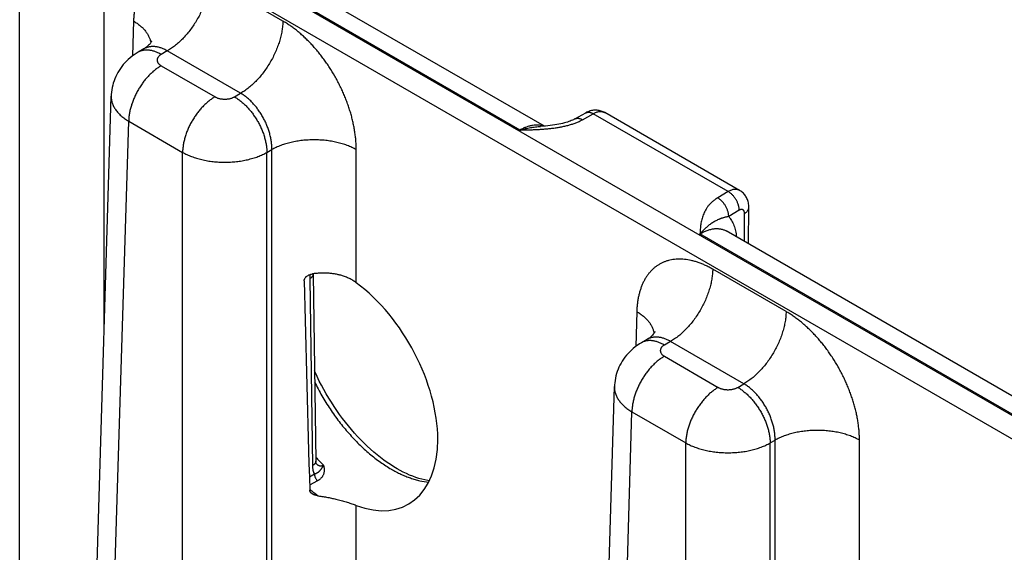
# Model space of a CAD drawing. Header units: inches. Extents: x 0 to 34, y 0 to 22.
# Tile 51 of 69: x 25.6 to 26.9, y 17.6 to 18.3. Entities that reach past the tile are written whole.
import ezdxf

# ---------------------------------------------------------------- set-up
doc = ezdxf.new("R2010")
doc.units = ezdxf.units.IN
doc.header["$LTSCALE"] = 1.87
doc.header["$MEASUREMENT"] = 0
doc.layers.get('0').update_dxf_attribs({"linetype": 'CONTINUOUS'})

msp = doc.modelspace()

# ---------------------------------------------------------------- linework, layer by layer
at = {"color": 7, "linetype": 'CONTINUOUS'}
for p, q in [((28.2858, 16.9916), (25.6906, 18.49)), ((25.5668, 17.1431), (25.5668, 18.467)), ((25.6771, 17.9218), (25.6771, 18.467)), ((28.2723, 16.9686), (25.6771, 18.467)), ((26.2205, 18.1858), (25.7982, 18.4297)), ((26.2528, 18.1909), (25.8324, 18.4336)), ((25.9107, 18.3282), (25.8149, 18.3836)), ((25.7156, 18.3283), (25.7143, 18.2826)), ((25.7292, 18.2919), (25.7217, 18.2875)), ((25.7597, 18.2892), (25.7517, 18.2845)), ((25.8556, 18.2338), (25.7597, 18.2892)), ((25.7517, 18.2698), (25.8221, 18.2292)), ((25.8475, 18.2292), (25.8556, 18.2338)), ((25.6505, 17.0427), (25.6864, 18.2302)), ((25.6864, 18.2302), (25.6864, 18.2302)), ((26.2924, 18.2003), (26.3066, 18.2083)), ((26.3022, 18.1992), (26.3164, 18.2071)), ((26.4927, 18.1053), (26.3164, 18.2071)), ((26.3315, 18.2086), (26.3315, 18.2086)), ((26.5076, 18.1068), (26.3315, 18.2086)), ((25.6734, 17.0105), (25.7093, 18.1972)), ((25.7093, 18.1972), (25.7797, 18.1566)), ((25.7797, 16.9492), (25.7797, 18.1566)), ((25.89, 18.1566), (25.8963, 18.1602)), ((25.89, 16.9492), (25.89, 18.1566)), ((25.8963, 16.9529), (25.8963, 18.1602)), ((26.0066, 17.9863), (26.0066, 18.1602)), ((26.4927, 18.1053), (26.479, 18.0971)), ((26.5071, 18.081), (26.4934, 18.0728)), ((26.5193, 18.037), (26.5197, 18.0848)), ((26.5138, 18.0402), (26.5141, 18.0769)), ((26.9104, 17.8112), (26.49, 18.0539)), ((26.8782, 17.8061), (26.4558, 18.05)), ((26.5683, 17.9485), (26.4725, 18.0039)), ((25.9458, 17.9914), (25.9494, 17.7471)), ((25.9502, 17.9975), (25.9502, 17.9979)), ((25.9502, 17.9975), (25.9538, 17.7532)), ((26.3732, 17.9486), (26.3719, 17.9029)), ((26.3868, 17.9122), (26.3793, 17.9078)), ((26.4173, 17.9095), (26.4093, 17.9048)), ((26.5132, 17.8541), (26.4173, 17.9095)), ((26.4093, 17.8901), (26.4797, 17.8495)), ((26.3081, 16.663), (26.344, 17.8505)), ((26.344, 17.8505), (26.344, 17.8505)), ((26.5051, 17.8495), (26.5132, 17.8541)), ((26.331, 16.6308), (26.3669, 17.8175)), ((26.3669, 17.8175), (26.4373, 17.7769)), ((26.4373, 16.5695), (26.4373, 17.7769)), ((26.5476, 17.7769), (26.5539, 17.7805)), ((26.5476, 16.5695), (26.5476, 17.7769)), ((26.5539, 16.5732), (26.5539, 17.7805)), ((26.6642, 17.6066), (26.6642, 17.7805)), ((25.9521, 17.736), (25.9454, 17.7323)), ((25.9562, 17.7274), (25.9457, 17.7215)), ((26.0066, 16.9529), (26.0066, 17.6953))]:
    msp.add_line(p, q, dxfattribs=at)
for points in [[(25.7394, 18.3021), (25.7394, 18.3021), (25.7393, 18.302), (25.7392, 18.3018), (25.739, 18.3014), (25.7388, 18.3009), (25.7384, 18.3003), (25.7378, 18.2995), (25.7372, 18.2986), (25.7363, 18.2976), (25.7353, 18.2965), (25.734, 18.2953), (25.7326, 18.2941), (25.731, 18.2929), (25.7292, 18.2919)], [(25.7217, 18.2875), (25.719, 18.2859), (25.7163, 18.2841), (25.7136, 18.2821), (25.7111, 18.2801), (25.7087, 18.278), (25.7064, 18.2758), (25.7042, 18.2735), (25.7021, 18.2712), (25.7002, 18.2687), (25.6984, 18.2662), (25.6967, 18.2636), (25.6951, 18.261), (25.6937, 18.2583), (25.6923, 18.2556), (25.6911, 18.2528), (25.6901, 18.25), (25.6892, 18.2471), (25.6884, 18.2442), (25.6877, 18.2412), (25.6872, 18.2383), (25.6868, 18.2353), (25.6865, 18.2323), (25.6864, 18.2302)], [(26.3315, 18.2086), (26.3308, 18.2089), (26.3295, 18.2096), (26.3282, 18.2101), (26.3269, 18.2106), (26.3255, 18.211), (26.3241, 18.2113), (26.3227, 18.2115), (26.3213, 18.2117), (26.3198, 18.2117), (26.3183, 18.2117), (26.3169, 18.2116), (26.3154, 18.2114), (26.3139, 18.2111), (26.3124, 18.2107), (26.3109, 18.2102), (26.3094, 18.2096), (26.3079, 18.2089), (26.3066, 18.2083)], [(26.2924, 18.2003), (26.2915, 18.1998), (26.2904, 18.1993), (26.2891, 18.1987), (26.2877, 18.1981), (26.2862, 18.1975), (26.2845, 18.1968), (26.2826, 18.1962), (26.2807, 18.1956), (26.2786, 18.195), (26.2763, 18.1944), (26.274, 18.1939), (26.2715, 18.1934), (26.2688, 18.1929), (26.2661, 18.1924), (26.2632, 18.192), (26.2602, 18.1916), (26.2571, 18.1913), (26.2539, 18.1909), (26.2505, 18.1907), (26.2476, 18.1905)], [(26.5197, 18.0847), (26.5196, 18.0861), (26.5195, 18.0877), (26.5194, 18.0892), (26.5191, 18.0907), (26.5187, 18.0922), (26.5183, 18.0936), (26.5178, 18.095), (26.5172, 18.0963), (26.5166, 18.0975), (26.5159, 18.0988), (26.5151, 18.0999), (26.5143, 18.101), (26.5134, 18.1021), (26.5125, 18.1031), (26.5115, 18.104), (26.5105, 18.1049), (26.5094, 18.1057), (26.5082, 18.1065), (26.5076, 18.1068)], [(26.397, 17.9224), (26.397, 17.9224), (26.3969, 17.9223), (26.3968, 17.9221), (26.3967, 17.9217), (26.3964, 17.9212), (26.396, 17.9206), (26.3955, 17.9198), (26.3948, 17.9189), (26.3939, 17.9179), (26.3929, 17.9168), (26.3916, 17.9156), (26.3902, 17.9144), (26.3886, 17.9132), (26.3868, 17.9122)], [(26.3793, 17.9078), (26.3766, 17.9062), (26.3739, 17.9044), (26.3712, 17.9024), (26.3687, 17.9004), (26.3663, 17.8983), (26.364, 17.8961), (26.3618, 17.8938), (26.3597, 17.8915), (26.3578, 17.889), (26.356, 17.8865), (26.3543, 17.8839), (26.3527, 17.8813), (26.3513, 17.8786), (26.3499, 17.8759), (26.3488, 17.8731), (26.3477, 17.8703), (26.3468, 17.8674), (26.346, 17.8645), (26.3453, 17.8615), (26.3448, 17.8586), (26.3444, 17.8556), (26.3441, 17.8526), (26.344, 17.8505)], [(26.0599, 17.7432), (26.0557, 17.7457), (26.0513, 17.7485), (26.047, 17.7514), (26.0426, 17.7545), (26.0383, 17.7578), (26.0339, 17.7612), (26.0296, 17.7649), (26.0253, 17.7686), (26.021, 17.7726), (26.0168, 17.7767), (26.0126, 17.7809), (26.0084, 17.7853), (26.0043, 17.7898), (26.0003, 17.7944), (25.9963, 17.7992), (25.9924, 17.8041), (25.9886, 17.809), (25.9848, 17.8141), (25.9812, 17.8193), (25.9776, 17.8246), (25.9741, 17.83), (25.9707, 17.8354), (25.9675, 17.841), (25.9643, 17.8465), (25.9613, 17.8522), (25.9584, 17.8578), (25.9556, 17.8636), (25.9529, 17.8693), (25.9521, 17.8712)], [(25.9545, 17.7493), (25.9545, 17.7493), (25.9545, 17.7494), (25.9544, 17.7495), (25.9543, 17.7496), (25.9543, 17.7499), (25.9542, 17.7502), (25.9541, 17.7505), (25.954, 17.7509), (25.9539, 17.7514), (25.9539, 17.752), (25.9538, 17.7526), (25.9538, 17.7532)], [(26.1022, 17.7274), (26.1002, 17.7277), (26.0963, 17.7285), (26.0924, 17.7294), (26.0885, 17.7305), (26.0845, 17.7318), (26.0805, 17.7333), (26.0764, 17.7349), (26.0723, 17.7368), (26.0681, 17.7388), (26.0639, 17.7409), (26.0599, 17.7432)]]:
    msp.add_lwpolyline(points, dxfattribs=at)
for centre, radius, start, end in [((148.8414, 21.119), 122.9427, 181.459043, 181.586448), ((26.1459, 17.9338), 0.2602, 222.4043, 225.5763), ((25.9625, 17.7578), 0.0116, 224.7003, 226.2107), ((25.9622, 17.7576), 0.0113, 226.2172, 226.9069), ((26.0806, 17.8791), 0.2113, 230.3842, 234.2189)]:
    msp.add_arc(centre, radius, start, end, dxfattribs=at)
msp.add_ellipse((25.9879, 17.8512), major_axis=(-0.0862, 0.1548), ratio=0.587319, start_param=-3.75051, end_param=-0.908998, dxfattribs=at)
for points, knots in [([(25.8149, 18.3836), (25.8141, 18.384), (25.8125, 18.3849), (25.8102, 18.3862), (25.8078, 18.3874), (25.8047, 18.3889), (25.8008, 18.3906), (25.7961, 18.3924), (25.7914, 18.3938), (25.7854, 18.3954), (25.7794, 18.3964), (25.7735, 18.3968), (25.7692, 18.3968), (25.765, 18.3965), (25.7609, 18.3959), (25.757, 18.395), (25.7532, 18.3938), (25.7495, 18.3923), (25.746, 18.3905), (25.7426, 18.3885), (25.7394, 18.3861), (25.7364, 18.3835), (25.7335, 18.3806), (25.7309, 18.3775), (25.7284, 18.3741), (25.7262, 18.3704), (25.7241, 18.3666), (25.7223, 18.3624), (25.7207, 18.3581), (25.7193, 18.3536), (25.7181, 18.3489), (25.7171, 18.3439), (25.7165, 18.3397), (25.7161, 18.3363), (25.7158, 18.3327), (25.7157, 18.3301), (25.7156, 18.3283)], [0, 0, 0, 0, 0.018771, 0.037316, 0.055633, 0.073719, 0.109193, 0.14374, 0.177372, 0.210106, 0.272974, 0.303233, 0.332778, 0.361682, 0.390032, 0.417925, 0.445466, 0.472768, 0.49995, 0.527133, 0.554436, 0.58198, 0.609877, 0.638231, 0.66714, 0.696689, 0.726954, 0.757997, 0.789867, 0.822605, 0.856242, 0.890796, 0.926274, 0.944362, 0.962681, 1, 1, 1, 1]), ([(25.8149, 18.3836), (25.8148, 18.3815), (25.8146, 18.3771), (25.8137, 18.3705), (25.8123, 18.3638), (25.8105, 18.3569), (25.8081, 18.35), (25.8053, 18.3431), (25.8021, 18.3364), (25.7985, 18.3297), (25.7945, 18.3233), (25.7902, 18.3172), (25.7856, 18.3114), (25.7807, 18.306), (25.7757, 18.301), (25.7713, 18.2972), (25.7678, 18.2945), (25.7643, 18.292), (25.7616, 18.2902), (25.7597, 18.2892)], [0, 0, 0, 0, 0.056204, 0.114844, 0.175676, 0.238405, 0.302691, 0.368163, 0.434426, 0.501069, 0.567674, 0.633825, 0.699113, 0.763148, 0.825561, 0.886022, 0.915434, 0.944253, 1, 1, 1, 1]), ([(25.7156, 18.3283), (25.7172, 18.3273), (25.7202, 18.3254), (25.7243, 18.3222), (25.728, 18.3188), (25.7312, 18.3153), (25.7334, 18.3122), (25.7348, 18.3096), (25.7358, 18.3077), (25.7366, 18.3058), (25.7373, 18.3039), (25.7378, 18.3019), (25.7381, 18.3006), (25.7382, 18.3)], [0, 0, 0, 0, 0.146503, 0.286379, 0.419577, 0.546259, 0.666825, 0.725039, 0.781995, 0.837819, 0.892654, 0.946657, 1, 1, 1, 1]), ([(25.9107, 18.3282), (25.9107, 18.3261), (25.9105, 18.3218), (25.9096, 18.3152), (25.9082, 18.3084), (25.9063, 18.3016), (25.904, 18.2947), (25.9012, 18.2878), (25.8979, 18.281), (25.8943, 18.2744), (25.8903, 18.268), (25.886, 18.2618), (25.8814, 18.256), (25.8766, 18.2506), (25.8715, 18.2457), (25.8672, 18.2419), (25.8636, 18.2391), (25.8601, 18.2366), (25.8574, 18.2349), (25.8556, 18.2338)], [0, 0, 0, 0, 0.056204, 0.114844, 0.175676, 0.238405, 0.302691, 0.368163, 0.434426, 0.501069, 0.567674, 0.633825, 0.699113, 0.763148, 0.825561, 0.886022, 0.915434, 0.944253, 1, 1, 1, 1]), ([(26.0066, 18.1602), (26.0066, 18.1612), (26.0066, 18.163), (26.0065, 18.1659), (26.0064, 18.1687), (26.0062, 18.1716), (26.0059, 18.1745), (26.0055, 18.1785), (26.0048, 18.1834), (26.0038, 18.1894), (26.0025, 18.1955), (26.0011, 18.2016), (25.9994, 18.2077), (25.9975, 18.2139), (25.9954, 18.22), (25.9931, 18.2262), (25.9906, 18.2323), (25.9879, 18.2383), (25.985, 18.2444), (25.9819, 18.2503), (25.9776, 18.2581), (25.973, 18.2657), (25.968, 18.2731), (25.9642, 18.2785), (25.9602, 18.2838), (25.9561, 18.2888), (25.9519, 18.2937), (25.9476, 18.2984), (25.9432, 18.303), (25.9387, 18.3073), (25.9342, 18.3114), (25.9296, 18.3152), (25.9249, 18.3189), (25.921, 18.3217), (25.9178, 18.3238), (25.9155, 18.3254), (25.9131, 18.3268), (25.9115, 18.3278), (25.9107, 18.3282)], [0, 0, 0, 0, 0.01391, 0.027977, 0.042197, 0.056569, 0.071089, 0.085754, 0.1155, 0.145777, 0.176551, 0.207783, 0.239431, 0.271452, 0.303803, 0.336437, 0.369305, 0.402358, 0.435546, 0.468818, 0.502123, 0.56862, 0.601716, 0.634641, 0.667346, 0.699781, 0.731899, 0.763656, 0.795008, 0.825914, 0.856333, 0.886231, 0.915574, 0.944332, 0.958484, 0.97248, 0.98632, 1, 1, 1, 1]), ([(25.7517, 18.2845), (25.7503, 18.2853), (25.7483, 18.2864), (25.7455, 18.2876), (25.7428, 18.2886), (25.7401, 18.2894), (25.7374, 18.2899), (25.7355, 18.2902), (25.7336, 18.2903), (25.7317, 18.2903), (25.7299, 18.2902), (25.7281, 18.2899), (25.7264, 18.2895), (25.7248, 18.289), (25.7232, 18.2883), (25.7222, 18.2878), (25.7217, 18.2875)], [0, 0, 0, 0, 0.148542, 0.219948, 0.28942, 0.422584, 0.486421, 0.548509, 0.608954, 0.667885, 0.725458, 0.781853, 0.837273, 0.891942, 0.9461, 1, 1, 1, 1]), ([(25.7597, 18.2892), (25.7584, 18.29), (25.7563, 18.291), (25.7535, 18.2922), (25.7514, 18.293), (25.7494, 18.2936), (25.7474, 18.2942), (25.7454, 18.2945), (25.7434, 18.2948), (25.7414, 18.2949), (25.7395, 18.2948), (25.7377, 18.2947), (25.7359, 18.2944), (25.7341, 18.294), (25.7324, 18.2934), (25.7308, 18.2927), (25.7297, 18.2922), (25.7292, 18.2919)], [0, 0, 0, 0, 0.14636, 0.216859, 0.285561, 0.352491, 0.417692, 0.481231, 0.543198, 0.603701, 0.66287, 0.720864, 0.777862, 0.834058, 0.88966, 0.944895, 1, 1, 1, 1]), ([(25.7517, 18.2845), (25.7515, 18.2844), (25.7511, 18.2842), (25.7503, 18.2837), (25.7494, 18.283), (25.7485, 18.2821), (25.7478, 18.2812), (25.7473, 18.2804), (25.7469, 18.2797), (25.7467, 18.2792), (25.7466, 18.2787), (25.7465, 18.2782), (25.7464, 18.2777), (25.7464, 18.2772), (25.7464, 18.2767), (25.7465, 18.2762), (25.7466, 18.2757), (25.7467, 18.2751), (25.7469, 18.2746), (25.7473, 18.274), (25.7477, 18.2733), (25.7481, 18.2727), (25.7487, 18.2721), (25.7494, 18.2714), (25.7503, 18.2707), (25.7511, 18.2702), (25.7515, 18.27), (25.7517, 18.2698)], [0, 0, 0, 0, 0.037619, 0.074291, 0.144717, 0.211305, 0.274244, 0.333902, 0.362694, 0.390896, 0.418609, 0.445947, 0.473031, 0.499985, 0.526939, 0.554022, 0.58136, 0.609074, 0.637275, 0.666066, 0.725726, 0.756773, 0.788694, 0.855284, 0.925707, 0.962379, 1, 1, 1, 1]), ([(25.7517, 18.2698), (25.7503, 18.269), (25.7475, 18.2672), (25.7434, 18.2642), (25.7394, 18.2607), (25.7355, 18.2569), (25.7318, 18.2528), (25.7283, 18.2483), (25.725, 18.2436), (25.7219, 18.2386), (25.7191, 18.2335), (25.7166, 18.2283), (25.7145, 18.223), (25.7127, 18.2177), (25.7112, 18.2125), (25.7101, 18.2073), (25.7095, 18.2022), (25.7093, 18.1988), (25.7093, 18.1972)], [0, 0, 0, 0, 0.055748, 0.113969, 0.174431, 0.236845, 0.30088, 0.366169, 0.43232, 0.498926, 0.56557, 0.631833, 0.697306, 0.761592, 0.824322, 0.885155, 0.943796, 1, 1, 1, 1]), ([(25.8963, 18.1602), (25.8964, 18.1619), (25.8963, 18.1653), (25.8958, 18.1705), (25.8949, 18.1758), (25.8936, 18.1811), (25.8919, 18.1865), (25.8899, 18.1919), (25.8876, 18.1972), (25.8849, 18.2023), (25.8824, 18.2065), (25.8803, 18.2097), (25.8781, 18.2129), (25.8753, 18.2166), (25.8716, 18.2208), (25.8678, 18.2247), (25.8638, 18.2282), (25.8598, 18.2312), (25.857, 18.233), (25.8556, 18.2338)], [0, 0, 0, 0, 0.057024, 0.11632, 0.177645, 0.240715, 0.305198, 0.370737, 0.436952, 0.503447, 0.569822, 0.602844, 0.635687, 0.700639, 0.764315, 0.826373, 0.886504, 0.944448, 1, 1, 1, 1]), ([(25.6864, 18.2302), (25.6864, 18.2294), (25.6864, 18.2279), (25.6867, 18.2257), (25.6871, 18.2234), (25.6877, 18.2211), (25.6885, 18.2189), (25.6895, 18.2167), (25.6907, 18.2145), (25.6921, 18.2124), (25.6937, 18.2103), (25.6954, 18.2083), (25.6973, 18.2063), (25.6994, 18.2043), (25.7016, 18.2024), (25.704, 18.2006), (25.7066, 18.1989), (25.7083, 18.1977), (25.7093, 18.1972)], [0, 0, 0, 0, 0.053724, 0.107696, 0.162179, 0.217425, 0.273665, 0.331112, 0.38995, 0.450341, 0.512419, 0.576289, 0.642031, 0.709701, 0.779332, 0.850936, 0.9245, 1, 1, 1, 1]), ([(25.8221, 18.2292), (25.8207, 18.2284), (25.8179, 18.2266), (25.8138, 18.2235), (25.8098, 18.2201), (25.8059, 18.2163), (25.8022, 18.2121), (25.7987, 18.2076), (25.7954, 18.2029), (25.7923, 18.198), (25.7895, 18.1929), (25.787, 18.1877), (25.7849, 18.1824), (25.7831, 18.1771), (25.7816, 18.1718), (25.7806, 18.1666), (25.7799, 18.1615), (25.7797, 18.1582), (25.7797, 18.1566)], [0, 0, 0, 0, 0.055748, 0.113969, 0.174431, 0.236845, 0.30088, 0.366169, 0.43232, 0.498926, 0.56557, 0.631833, 0.697306, 0.761592, 0.824322, 0.885155, 0.943796, 1, 1, 1, 1]), ([(25.8221, 18.2292), (25.8223, 18.2291), (25.8227, 18.2288), (25.8236, 18.2284), (25.8248, 18.2279), (25.8263, 18.2273), (25.8279, 18.2269), (25.8296, 18.2266), (25.8313, 18.2263), (25.8331, 18.2262), (25.8348, 18.2261), (25.8366, 18.2262), (25.8383, 18.2263), (25.84, 18.2266), (25.8417, 18.2269), (25.8433, 18.2273), (25.8448, 18.2279), (25.846, 18.2284), (25.8469, 18.2288), (25.8473, 18.2291), (25.8475, 18.2292)], [0, 0, 0, 0, 0.027602, 0.055852, 0.114188, 0.174791, 0.237359, 0.301554, 0.366995, 0.433284, 0.5, 0.566716, 0.633005, 0.698447, 0.76264, 0.82521, 0.885811, 0.94415, 0.972399, 1, 1, 1, 1]), ([(25.8475, 18.2292), (25.8489, 18.2284), (25.8517, 18.2266), (25.8558, 18.2235), (25.8598, 18.2201), (25.8637, 18.2163), (25.8674, 18.2121), (25.8709, 18.2076), (25.8743, 18.2029), (25.8773, 18.198), (25.8801, 18.1929), (25.8826, 18.1877), (25.8848, 18.1824), (25.8866, 18.1771), (25.888, 18.1718), (25.8891, 18.1666), (25.8897, 18.1615), (25.8899, 18.1582), (25.89, 18.1566)], [0, 0, 0, 0, 0.055748, 0.113969, 0.174431, 0.236845, 0.30088, 0.366169, 0.43232, 0.498926, 0.56557, 0.631833, 0.697306, 0.761592, 0.824322, 0.885155, 0.943796, 1, 1, 1, 1]), ([(26.3067, 18.2083), (26.3068, 18.2084), (26.3072, 18.2085), (26.3077, 18.2087), (26.3082, 18.2089), (26.309, 18.2091), (26.3099, 18.2091), (26.3112, 18.2091), (26.3124, 18.2088), (26.3137, 18.2084), (26.3151, 18.2079), (26.316, 18.2074), (26.3164, 18.2071)], [0, 0, 0, 0, 0.053671, 0.107619, 0.162101, 0.217362, 0.331024, 0.450249, 0.576192, 0.709602, 0.850855, 1, 1, 1, 1]), ([(26.3164, 18.2071), (26.3167, 18.2073), (26.3174, 18.2077), (26.3188, 18.2084), (26.3205, 18.2091), (26.3225, 18.2096), (26.3245, 18.21), (26.3261, 18.21), (26.3273, 18.2099), (26.3282, 18.2098), (26.3291, 18.2096), (26.3299, 18.2093), (26.3307, 18.209), (26.3312, 18.2087), (26.3315, 18.2086)], [0, 0, 0, 0, 0.075109, 0.148334, 0.289022, 0.422141, 0.548042, 0.667452, 0.725097, 0.781571, 0.837071, 0.891816, 0.946042, 1, 1, 1, 1]), ([(26.2205, 18.1858), (26.2224, 18.1858), (26.226, 18.1859), (26.2314, 18.186), (26.2368, 18.1862), (26.2422, 18.1864), (26.2476, 18.1867), (26.253, 18.1871), (26.2584, 18.1876), (26.2628, 18.1881), (26.2664, 18.1886), (26.269, 18.189), (26.2716, 18.1894), (26.2742, 18.1899), (26.2768, 18.1904), (26.2801, 18.1911), (26.2843, 18.1921), (26.2891, 18.1936), (26.293, 18.1949), (26.2959, 18.1962), (26.2981, 18.1971), (26.3002, 18.1981), (26.3015, 18.1988), (26.3022, 18.1992)], [0, 0, 0, 0, 0.065012, 0.130014, 0.194993, 0.259926, 0.32478, 0.389504, 0.454027, 0.518257, 0.550226, 0.582073, 0.613778, 0.645318, 0.67667, 0.707808, 0.769315, 0.829584, 0.888328, 0.917035, 0.945243, 0.972911, 1, 1, 1, 1]), ([(26.2924, 18.2003), (26.2926, 18.2004), (26.2929, 18.2006), (26.2934, 18.2008), (26.294, 18.201), (26.2947, 18.2011), (26.2957, 18.2012), (26.2969, 18.2012), (26.2982, 18.2009), (26.2995, 18.2005), (26.3009, 18.1999), (26.3017, 18.1995), (26.3022, 18.1992)], [0, 0, 0, 0, 0.053689, 0.107643, 0.162122, 0.217372, 0.331, 0.45019, 0.576109, 0.709519, 0.850799, 1, 1, 1, 1]), ([(26.252, 18.1908), (26.2514, 18.191), (26.2503, 18.1913), (26.2485, 18.1917), (26.2467, 18.192), (26.2443, 18.1923), (26.2411, 18.1923), (26.2371, 18.1919), (26.233, 18.191), (26.2289, 18.1897), (26.2247, 18.188), (26.2219, 18.1866), (26.2205, 18.1858)], [0, 0, 0, 0, 0.05391, 0.108489, 0.163882, 0.220223, 0.336167, 0.457173, 0.583809, 0.716423, 0.855164, 1, 1, 1, 1]), ([(26.2205, 18.1858), (26.2217, 18.1861), (26.2239, 18.1867), (26.2274, 18.1876), (26.2308, 18.1883), (26.2353, 18.1891), (26.2398, 18.1898), (26.2443, 18.1902), (26.2465, 18.1904), (26.2476, 18.1905)], [0, 0, 0, 0, 0.128558, 0.256097, 0.382616, 0.508117, 0.756033, 0.878503, 1, 1, 1, 1]), ([(26.0066, 18.1602), (26.0057, 18.1607), (26.0038, 18.1617), (26.0009, 18.1631), (25.9979, 18.1644), (25.9937, 18.1661), (25.9882, 18.1679), (25.9813, 18.1697), (25.9741, 18.1712), (25.9667, 18.1722), (25.9591, 18.1728), (25.9515, 18.173), (25.9439, 18.1728), (25.9363, 18.1722), (25.9289, 18.1712), (25.9217, 18.1697), (25.9148, 18.1679), (25.9093, 18.1661), (25.905, 18.1644), (25.902, 18.1631), (25.8991, 18.1617), (25.8973, 18.1607), (25.8963, 18.1602)], [0, 0, 0, 0, 0.027447, 0.055573, 0.084353, 0.113757, 0.174287, 0.236862, 0.301125, 0.366684, 0.43312, 0.5, 0.56688, 0.633316, 0.698875, 0.763138, 0.825713, 0.886243, 0.915647, 0.944427, 0.972553, 1, 1, 1, 1]), ([(25.7797, 18.1566), (25.7806, 18.156), (25.7825, 18.155), (25.7854, 18.1536), (25.7884, 18.1523), (25.7926, 18.1507), (25.7981, 18.1488), (25.805, 18.147), (25.8122, 18.1455), (25.8196, 18.1445), (25.8272, 18.1439), (25.8348, 18.1437), (25.8424, 18.1439), (25.85, 18.1445), (25.8574, 18.1455), (25.8635, 18.1467), (25.8681, 18.1479), (25.8716, 18.1489), (25.8749, 18.1499), (25.8781, 18.1511), (25.8813, 18.1523), (25.8843, 18.1536), (25.8872, 18.155), (25.889, 18.156), (25.89, 18.1566)], [0, 0, 0, 0, 0.027482, 0.055637, 0.084438, 0.113857, 0.174402, 0.236975, 0.30122, 0.366751, 0.433152, 0.499992, 0.566832, 0.633233, 0.698763, 0.763009, 0.794531, 0.825589, 0.85614, 0.886143, 0.915562, 0.944364, 0.972518, 1, 1, 1, 1]), ([(26.5076, 18.1068), (26.5074, 18.107), (26.5069, 18.1073), (26.5061, 18.1076), (26.5053, 18.1078), (26.5044, 18.108), (26.5036, 18.1082), (26.5023, 18.1083), (26.5008, 18.1082), (26.4988, 18.1079), (26.4968, 18.1073), (26.4947, 18.1064), (26.4934, 18.1057), (26.4927, 18.1053)], [0, 0, 0, 0, 0.053855, 0.10796, 0.16257, 0.217929, 0.274264, 0.331785, 0.451027, 0.576898, 0.710152, 0.851173, 1, 1, 1, 1]), ([(26.5071, 18.081), (26.5071, 18.0815), (26.5071, 18.0826), (26.5069, 18.0843), (26.5065, 18.0861), (26.506, 18.0878), (26.5054, 18.0896), (26.5047, 18.0914), (26.5039, 18.0932), (26.5029, 18.0949), (26.5019, 18.0965), (26.5007, 18.0981), (26.4995, 18.0996), (26.4983, 18.101), (26.4969, 18.1023), (26.4956, 18.1034), (26.4942, 18.1044), (26.4932, 18.105), (26.4927, 18.1053)], [0, 0, 0, 0, 0.055746, 0.113957, 0.174408, 0.236814, 0.300845, 0.366135, 0.432293, 0.498907, 0.56556, 0.631832, 0.69731, 0.761598, 0.824326, 0.885155, 0.943792, 1, 1, 1, 1]), ([(26.479, 18.0971), (26.4784, 18.0967), (26.4772, 18.096), (26.4749, 18.0944), (26.4722, 18.0923), (26.4693, 18.0896), (26.4668, 18.0868), (26.4647, 18.084), (26.4628, 18.081), (26.4613, 18.078), (26.46, 18.0749), (26.4589, 18.0718), (26.4581, 18.0687), (26.4574, 18.0656), (26.4569, 18.0625), (26.4565, 18.0594), (26.4563, 18.0568), (26.4561, 18.0547), (26.456, 18.0526), (26.4558, 18.051), (26.4558, 18.05)], [0, 0, 0, 0, 0.039358, 0.077779, 0.151911, 0.222696, 0.290486, 0.35569, 0.418732, 0.480025, 0.539956, 0.598864, 0.657035, 0.714696, 0.772024, 0.829146, 0.886148, 0.914623, 0.943088, 1, 1, 1, 1]), ([(26.4934, 18.0728), (26.4934, 18.0733), (26.4933, 18.0744), (26.4931, 18.0761), (26.4928, 18.0779), (26.4923, 18.0796), (26.4917, 18.0814), (26.491, 18.0832), (26.4901, 18.0849), (26.4892, 18.0867), (26.4881, 18.0883), (26.487, 18.0899), (26.4858, 18.0914), (26.4845, 18.0928), (26.4832, 18.0941), (26.4818, 18.0952), (26.4804, 18.0962), (26.4795, 18.0968), (26.479, 18.0971)], [0, 0, 0, 0, 0.055746, 0.113957, 0.174408, 0.236814, 0.300845, 0.366135, 0.432293, 0.498907, 0.56556, 0.631832, 0.69731, 0.761598, 0.824325, 0.885154, 0.943792, 1, 1, 1, 1]), ([(26.5141, 18.0769), (26.5141, 18.0771), (26.514, 18.0777), (26.5139, 18.0786), (26.5137, 18.0795), (26.5133, 18.0803), (26.5129, 18.0808), (26.5125, 18.0812), (26.5121, 18.0815), (26.5115, 18.0817), (26.511, 18.0819), (26.5104, 18.082), (26.5098, 18.0819), (26.5091, 18.0818), (26.5086, 18.0817), (26.5081, 18.0815), (26.5077, 18.0813), (26.5073, 18.0811), (26.5071, 18.081)], [0, 0, 0, 0, 0.075349, 0.1467, 0.27731, 0.337301, 0.394358, 0.449241, 0.502917, 0.55645, 0.610926, 0.667335, 0.726494, 0.789037, 0.855357, 0.890016, 0.925685, 1, 1, 1, 1]), ([(26.5141, 18.0769), (26.5145, 18.0771), (26.5153, 18.0777), (26.5164, 18.0785), (26.5174, 18.0795), (26.5182, 18.0805), (26.5188, 18.0815), (26.5192, 18.0824), (26.5195, 18.0831), (26.5196, 18.0837), (26.5196, 18.0842), (26.5197, 18.0846), (26.5197, 18.0847)], [0, 0, 0, 0, 0.148322, 0.288953, 0.421978, 0.547801, 0.667179, 0.781251, 0.8368, 0.891616, 0.945934, 1, 1, 1, 1]), ([(26.4934, 18.0728), (26.4928, 18.0727), (26.4918, 18.0724), (26.4903, 18.0721), (26.4888, 18.0718), (26.4874, 18.0714), (26.4861, 18.071), (26.4848, 18.0706), (26.4835, 18.0702), (26.4823, 18.0697), (26.4811, 18.0693), (26.4796, 18.0686), (26.4777, 18.0678), (26.4755, 18.0666), (26.4733, 18.0654), (26.4712, 18.064), (26.469, 18.0625), (26.4668, 18.0608), (26.465, 18.0593), (26.4636, 18.058), (26.4621, 18.0567), (26.4602, 18.0548), (26.458, 18.0525), (26.4565, 18.0508), (26.4558, 18.05)], [0, 0, 0, 0, 0.036528, 0.071401, 0.104809, 0.136938, 0.167955, 0.198018, 0.227291, 0.255932, 0.284081, 0.31187, 0.366858, 0.421788, 0.477405, 0.534333, 0.593081, 0.654042, 0.717534, 0.750298, 0.783767, 0.852883, 0.92496, 1, 1, 1, 1]), ([(26.4934, 18.0728), (26.4937, 18.0723), (26.4944, 18.0715), (26.4957, 18.0698), (26.4972, 18.0674), (26.4988, 18.0644), (26.5002, 18.0611), (26.5014, 18.0576), (26.5023, 18.054), (26.5031, 18.0501), (26.5034, 18.0474), (26.5035, 18.0461)], [0, 0, 0, 0, 0.055297, 0.111308, 0.225727, 0.34379, 0.465908, 0.592405, 0.723505, 0.859347, 1, 1, 1, 1]), ([(26.4558, 18.05), (26.4566, 18.0504), (26.4581, 18.0513), (26.4605, 18.0526), (26.4628, 18.0537), (26.4659, 18.0549), (26.469, 18.0558), (26.4721, 18.0565), (26.4743, 18.0568), (26.4764, 18.057), (26.4786, 18.057), (26.4806, 18.0569), (26.4827, 18.0566), (26.4846, 18.0562), (26.4865, 18.0556), (26.4883, 18.0548), (26.4894, 18.0542), (26.49, 18.0539)], [0, 0, 0, 0, 0.075812, 0.149615, 0.221389, 0.291131, 0.424554, 0.488391, 0.550403, 0.610702, 0.669432, 0.72676, 0.782882, 0.838017, 0.892407, 0.946311, 1, 1, 1, 1]), ([(26.4725, 18.0039), (26.4717, 18.0044), (26.4701, 18.0052), (26.4678, 18.0065), (26.4654, 18.0077), (26.4623, 18.0092), (26.4584, 18.0109), (26.4537, 18.0127), (26.449, 18.0141), (26.443, 18.0157), (26.437, 18.0167), (26.4311, 18.0171), (26.4268, 18.0171), (26.4226, 18.0168), (26.4185, 18.0162), (26.4146, 18.0153), (26.4108, 18.0141), (26.4071, 18.0126), (26.4036, 18.0108), (26.4002, 18.0088), (26.397, 18.0064), (26.394, 18.0038), (26.3912, 18.0009), (26.3885, 17.9978), (26.386, 17.9944), (26.3838, 17.9907), (26.3817, 17.9869), (26.3799, 17.9827), (26.3783, 17.9784), (26.3769, 17.9739), (26.3757, 17.9692), (26.3747, 17.9643), (26.3741, 17.96), (26.3737, 17.9566), (26.3734, 17.953), (26.3733, 17.9504), (26.3732, 17.9486)], [0, 0, 0, 0, 0.018771, 0.037316, 0.055633, 0.073719, 0.109193, 0.14374, 0.177372, 0.210106, 0.272974, 0.303233, 0.332778, 0.361682, 0.390032, 0.417925, 0.445466, 0.472768, 0.49995, 0.527133, 0.554436, 0.58198, 0.609877, 0.638231, 0.66714, 0.696689, 0.726954, 0.757997, 0.789867, 0.822605, 0.856242, 0.890796, 0.926274, 0.944362, 0.962681, 1, 1, 1, 1]), ([(26.4725, 18.0039), (26.4725, 18.0018), (26.4722, 17.9974), (26.4713, 17.9908), (26.4699, 17.9841), (26.4681, 17.9772), (26.4657, 17.9703), (26.4629, 17.9634), (26.4597, 17.9567), (26.4561, 17.95), (26.4521, 17.9436), (26.4478, 17.9375), (26.4432, 17.9317), (26.4383, 17.9263), (26.4333, 17.9213), (26.4289, 17.9175), (26.4254, 17.9148), (26.4219, 17.9123), (26.4192, 17.9105), (26.4173, 17.9095)], [0, 0, 0, 0, 0.056204, 0.114844, 0.175676, 0.238405, 0.302691, 0.368163, 0.434426, 0.501069, 0.567674, 0.633825, 0.699113, 0.763148, 0.825561, 0.886022, 0.915434, 0.944253, 1, 1, 1, 1]), ([(25.9386, 17.9886), (25.9386, 17.9889), (25.9386, 17.9895), (25.9388, 17.9903), (25.9391, 17.9911), (25.9396, 17.9922), (25.9404, 17.9932), (25.9413, 17.9942), (25.9422, 17.995), (25.9436, 17.9959), (25.9454, 17.9968), (25.9473, 17.9974), (25.9486, 17.9977), (25.9493, 17.9978)], [0, 0, 0, 0, 0.05554, 0.112172, 0.17005, 0.229201, 0.350882, 0.413331, 0.476624, 0.605141, 0.735645, 0.867438, 1, 1, 1, 1]), ([(25.9502, 17.9975), (25.9502, 17.9974), (25.9502, 17.9971), (25.9501, 17.9967), (25.95, 17.9962), (25.9499, 17.9957), (25.9496, 17.995), (25.9491, 17.9942), (25.9484, 17.9934), (25.9477, 17.9927), (25.9468, 17.992), (25.9461, 17.9916), (25.9458, 17.9914)], [0, 0, 0, 0, 0.053428, 0.107132, 0.16138, 0.216429, 0.329767, 0.44885, 0.574859, 0.708543, 0.850254, 1, 1, 1, 1]), ([(25.9461, 17.997), (25.9461, 17.9965), (25.9459, 17.9953), (25.9458, 17.9935), (25.9458, 17.9921), (25.9458, 17.9914)], [0, 0, 0, 0, 0.257458, 0.634475, 1, 1, 1, 1]), ([(25.9876, 17.9956), (25.9861, 17.996), (25.9831, 17.9968), (25.9784, 17.9977), (25.9737, 17.9984), (25.9673, 17.9989), (25.9608, 17.9988), (25.9542, 17.9984), (25.951, 17.998), (25.9493, 17.9978)], [0, 0, 0, 0, 0.12019, 0.242005, 0.365369, 0.490163, 0.743315, 0.871345, 1, 1, 1, 1]), ([(26.0066, 17.9863), (26.0052, 17.9873), (26.0023, 17.9892), (25.9977, 17.9918), (25.9927, 17.9939), (25.9893, 17.9951), (25.9876, 17.9956)], [0, 0, 0, 0, 0.244083, 0.491915, 0.743824, 1, 1, 1, 1]), ([(26.3732, 17.9486), (26.3748, 17.9476), (26.3778, 17.9457), (26.3819, 17.9425), (26.3856, 17.9391), (26.3888, 17.9356), (26.391, 17.9325), (26.3925, 17.9299), (26.3934, 17.928), (26.3942, 17.9261), (26.3949, 17.9242), (26.3954, 17.9222), (26.3957, 17.9209), (26.3958, 17.9203)], [0, 0, 0, 0, 0.146503, 0.286379, 0.419577, 0.546259, 0.666825, 0.725039, 0.781995, 0.837819, 0.892654, 0.946657, 1, 1, 1, 1]), ([(26.5683, 17.9485), (26.5683, 17.9464), (26.5681, 17.9421), (26.5672, 17.9355), (26.5658, 17.9287), (26.5639, 17.9219), (26.5616, 17.915), (26.5588, 17.9081), (26.5555, 17.9013), (26.5519, 17.8947), (26.5479, 17.8883), (26.5436, 17.8821), (26.539, 17.8763), (26.5342, 17.8709), (26.5291, 17.866), (26.5248, 17.8622), (26.5212, 17.8594), (26.5177, 17.8569), (26.515, 17.8552), (26.5132, 17.8541)], [0, 0, 0, 0, 0.056204, 0.114844, 0.175676, 0.238405, 0.302691, 0.368163, 0.434426, 0.501069, 0.567674, 0.633825, 0.699113, 0.763148, 0.825561, 0.886022, 0.915434, 0.944253, 1, 1, 1, 1]), ([(26.6642, 17.7805), (26.6642, 17.7815), (26.6642, 17.7834), (26.6641, 17.7862), (26.664, 17.789), (26.6638, 17.7919), (26.6635, 17.7948), (26.6631, 17.7988), (26.6624, 17.8037), (26.6614, 17.8097), (26.6602, 17.8158), (26.6587, 17.8219), (26.657, 17.828), (26.6551, 17.8342), (26.653, 17.8403), (26.6507, 17.8465), (26.6482, 17.8526), (26.6455, 17.8587), (26.6426, 17.8647), (26.6395, 17.8706), (26.6352, 17.8784), (26.6306, 17.886), (26.6256, 17.8934), (26.6218, 17.8988), (26.6178, 17.9041), (26.6137, 17.9091), (26.6095, 17.914), (26.6052, 17.9188), (26.6008, 17.9233), (26.5963, 17.9276), (26.5918, 17.9317), (26.5872, 17.9355), (26.5825, 17.9392), (26.5786, 17.942), (26.5755, 17.9442), (26.5731, 17.9457), (26.5707, 17.9472), (26.5691, 17.9481), (26.5683, 17.9485)], [0, 0, 0, 0, 0.01391, 0.027977, 0.042197, 0.056569, 0.071089, 0.085754, 0.1155, 0.145777, 0.176551, 0.207783, 0.239431, 0.271452, 0.303803, 0.336437, 0.369305, 0.402358, 0.435546, 0.468818, 0.502123, 0.56862, 0.601716, 0.634641, 0.667346, 0.699781, 0.731899, 0.763656, 0.795008, 0.825914, 0.856333, 0.886231, 0.915574, 0.944332, 0.958484, 0.97248, 0.98632, 1, 1, 1, 1]), ([(26.4173, 17.9095), (26.416, 17.9103), (26.4139, 17.9113), (26.4111, 17.9125), (26.4091, 17.9133), (26.407, 17.914), (26.405, 17.9145), (26.403, 17.9148), (26.401, 17.9151), (26.3991, 17.9152), (26.3972, 17.9152), (26.3953, 17.915), (26.3935, 17.9147), (26.3917, 17.9143), (26.39, 17.9137), (26.3884, 17.913), (26.3874, 17.9125), (26.3868, 17.9122)], [0, 0, 0, 0, 0.14636, 0.216859, 0.285561, 0.352491, 0.417692, 0.481231, 0.543198, 0.603701, 0.66287, 0.720864, 0.777862, 0.834058, 0.88966, 0.944895, 1, 1, 1, 1]), ([(26.4093, 17.9048), (26.4079, 17.9056), (26.4059, 17.9067), (26.4031, 17.9079), (26.4004, 17.9089), (26.3977, 17.9097), (26.395, 17.9102), (26.3931, 17.9105), (26.3912, 17.9106), (26.3893, 17.9106), (26.3875, 17.9105), (26.3857, 17.9102), (26.384, 17.9098), (26.3824, 17.9093), (26.3808, 17.9086), (26.3798, 17.9081), (26.3793, 17.9078)], [0, 0, 0, 0, 0.148542, 0.219948, 0.28942, 0.422584, 0.486421, 0.548509, 0.608954, 0.667885, 0.725458, 0.781853, 0.837273, 0.891942, 0.9461, 1, 1, 1, 1]), ([(26.4093, 17.9048), (26.4091, 17.9047), (26.4087, 17.9045), (26.4079, 17.904), (26.4071, 17.9033), (26.4061, 17.9024), (26.4054, 17.9015), (26.4049, 17.9007), (26.4046, 17.9), (26.4044, 17.8995), (26.4042, 17.899), (26.4041, 17.8985), (26.404, 17.898), (26.404, 17.8975), (26.404, 17.897), (26.4041, 17.8965), (26.4042, 17.896), (26.4044, 17.8955), (26.4046, 17.895), (26.4049, 17.8943), (26.4053, 17.8936), (26.4057, 17.893), (26.4063, 17.8924), (26.4071, 17.8917), (26.4079, 17.891), (26.4087, 17.8905), (26.4091, 17.8903), (26.4093, 17.8901)], [0, 0, 0, 0, 0.037619, 0.074291, 0.144717, 0.211305, 0.274244, 0.333902, 0.362694, 0.390896, 0.418609, 0.445947, 0.473031, 0.499985, 0.526939, 0.554022, 0.58136, 0.609074, 0.637275, 0.666066, 0.725726, 0.756773, 0.788694, 0.855284, 0.925707, 0.962379, 1, 1, 1, 1]), ([(26.4093, 17.8901), (26.4079, 17.8893), (26.4051, 17.8875), (26.401, 17.8845), (26.397, 17.881), (26.3931, 17.8772), (26.3894, 17.8731), (26.3859, 17.8686), (26.3826, 17.8639), (26.3795, 17.8589), (26.3767, 17.8538), (26.3742, 17.8486), (26.3721, 17.8433), (26.3703, 17.838), (26.3688, 17.8328), (26.3678, 17.8276), (26.3671, 17.8225), (26.3669, 17.8191), (26.3669, 17.8175)], [0, 0, 0, 0, 0.055748, 0.113969, 0.174431, 0.236845, 0.30088, 0.366169, 0.43232, 0.498926, 0.56557, 0.631833, 0.697306, 0.761592, 0.824322, 0.885155, 0.943796, 1, 1, 1, 1]), ([(25.9523, 17.8564), (25.9538, 17.8534), (25.9568, 17.8473), (25.9618, 17.8385), (25.967, 17.8297), (25.9725, 17.8212), (25.9782, 17.8129), (25.9842, 17.8048), (25.9904, 17.797), (25.9968, 17.7895), (26.0034, 17.7823), (26.0101, 17.7754), (26.0169, 17.7689), (26.0239, 17.7628), (26.031, 17.7571), (26.0381, 17.7518), (26.0453, 17.747), (26.0501, 17.744), (26.0526, 17.7426)], [0, 0, 0, 0, 0.065918, 0.13202, 0.198164, 0.264205, 0.33, 0.395406, 0.460285, 0.5245, 0.58792, 0.650419, 0.711878, 0.772186, 0.831238, 0.888944, 0.94522, 1, 1, 1, 1]), ([(26.344, 17.8505), (26.344, 17.8497), (26.344, 17.8482), (26.3443, 17.846), (26.3447, 17.8437), (26.3453, 17.8415), (26.3461, 17.8392), (26.3471, 17.837), (26.3483, 17.8349), (26.3497, 17.8327), (26.3513, 17.8306), (26.353, 17.8286), (26.3549, 17.8266), (26.357, 17.8246), (26.3592, 17.8227), (26.3616, 17.8209), (26.3642, 17.8192), (26.366, 17.8181), (26.3669, 17.8175)], [0, 0, 0, 0, 0.053724, 0.107696, 0.162179, 0.217425, 0.273665, 0.331112, 0.38995, 0.450341, 0.512419, 0.576289, 0.642031, 0.709701, 0.779332, 0.850936, 0.9245, 1, 1, 1, 1]), ([(26.4797, 17.8495), (26.4783, 17.8487), (26.4755, 17.8469), (26.4714, 17.8438), (26.4674, 17.8404), (26.4636, 17.8366), (26.4598, 17.8324), (26.4563, 17.8279), (26.453, 17.8232), (26.4499, 17.8183), (26.4471, 17.8132), (26.4446, 17.808), (26.4425, 17.8027), (26.4407, 17.7974), (26.4392, 17.7921), (26.4382, 17.7869), (26.4375, 17.7818), (26.4373, 17.7785), (26.4373, 17.7769)], [0, 0, 0, 0, 0.055748, 0.113969, 0.174431, 0.236845, 0.30088, 0.366169, 0.43232, 0.498926, 0.56557, 0.631833, 0.697306, 0.761592, 0.824322, 0.885155, 0.943796, 1, 1, 1, 1]), ([(26.4797, 17.8495), (26.4799, 17.8494), (26.4803, 17.8491), (26.4812, 17.8487), (26.4824, 17.8482), (26.4839, 17.8476), (26.4855, 17.8472), (26.4872, 17.8469), (26.4889, 17.8466), (26.4907, 17.8465), (26.4924, 17.8464), (26.4942, 17.8465), (26.4959, 17.8466), (26.4976, 17.8469), (26.4993, 17.8472), (26.5009, 17.8476), (26.5024, 17.8482), (26.5036, 17.8487), (26.5045, 17.8491), (26.5049, 17.8494), (26.5051, 17.8495)], [0, 0, 0, 0, 0.027602, 0.055852, 0.114188, 0.174791, 0.237359, 0.301554, 0.366995, 0.433284, 0.5, 0.566716, 0.633005, 0.698447, 0.76264, 0.82521, 0.885811, 0.94415, 0.972399, 1, 1, 1, 1]), ([(26.5051, 17.8495), (26.5066, 17.8487), (26.5094, 17.8469), (26.5134, 17.8438), (26.5174, 17.8404), (26.5213, 17.8366), (26.525, 17.8324), (26.5285, 17.8279), (26.5319, 17.8232), (26.5349, 17.8183), (26.5377, 17.8132), (26.5402, 17.808), (26.5424, 17.8027), (26.5442, 17.7974), (26.5456, 17.7921), (26.5467, 17.7869), (26.5474, 17.7818), (26.5475, 17.7785), (26.5476, 17.7769)], [0, 0, 0, 0, 0.055748, 0.113969, 0.174431, 0.236845, 0.30088, 0.366169, 0.43232, 0.498926, 0.56557, 0.631833, 0.697306, 0.761592, 0.824322, 0.885155, 0.943796, 1, 1, 1, 1]), ([(26.5539, 17.7805), (26.554, 17.7822), (26.5539, 17.7856), (26.5534, 17.7908), (26.5525, 17.7961), (26.5512, 17.8014), (26.5495, 17.8068), (26.5475, 17.8122), (26.5452, 17.8175), (26.5425, 17.8226), (26.54, 17.8268), (26.5379, 17.8301), (26.5357, 17.8332), (26.5329, 17.8369), (26.5292, 17.8411), (26.5254, 17.845), (26.5214, 17.8485), (26.5174, 17.8515), (26.5146, 17.8533), (26.5132, 17.8541)], [0, 0, 0, 0, 0.057024, 0.11632, 0.177645, 0.240715, 0.305198, 0.370737, 0.436952, 0.503447, 0.569822, 0.602844, 0.635687, 0.700639, 0.764315, 0.826373, 0.886504, 0.944448, 1, 1, 1, 1]), ([(26.6642, 17.7805), (26.6633, 17.7811), (26.6615, 17.782), (26.6586, 17.7834), (26.6555, 17.7847), (26.6513, 17.7864), (26.6458, 17.7882), (26.6389, 17.79), (26.6317, 17.7915), (26.6243, 17.7925), (26.6167, 17.7931), (26.6091, 17.7933), (26.6015, 17.7931), (26.5939, 17.7925), (26.5865, 17.7915), (26.5793, 17.79), (26.5724, 17.7882), (26.5669, 17.7864), (26.5627, 17.7847), (26.5596, 17.7834), (26.5567, 17.782), (26.5549, 17.7811), (26.5539, 17.7805)], [0, 0, 0, 0, 0.027447, 0.055573, 0.084353, 0.113757, 0.174287, 0.236862, 0.301125, 0.366684, 0.43312, 0.5, 0.56688, 0.633316, 0.698875, 0.763138, 0.825713, 0.886243, 0.915647, 0.944427, 0.972553, 1, 1, 1, 1]), ([(26.4373, 17.7769), (26.4382, 17.7763), (26.4401, 17.7753), (26.443, 17.7739), (26.446, 17.7726), (26.4502, 17.771), (26.4557, 17.7691), (26.4626, 17.7673), (26.4698, 17.7658), (26.4772, 17.7648), (26.4848, 17.7642), (26.4924, 17.764), (26.5001, 17.7642), (26.5076, 17.7648), (26.515, 17.7658), (26.5211, 17.767), (26.5258, 17.7682), (26.5292, 17.7692), (26.5325, 17.7702), (26.5357, 17.7714), (26.5389, 17.7726), (26.5419, 17.7739), (26.5448, 17.7753), (26.5467, 17.7763), (26.5476, 17.7769)], [0, 0, 0, 0, 0.027482, 0.055637, 0.084438, 0.113857, 0.174402, 0.236975, 0.30122, 0.366751, 0.433152, 0.499992, 0.566832, 0.633233, 0.698763, 0.763009, 0.794531, 0.825589, 0.85614, 0.886143, 0.915562, 0.944364, 0.972518, 1, 1, 1, 1]), ([(25.9538, 17.7532), (25.9538, 17.7531), (25.9538, 17.7528), (25.9538, 17.7524), (25.9537, 17.7519), (25.9535, 17.7514), (25.9532, 17.7507), (25.9527, 17.7499), (25.9521, 17.7491), (25.9513, 17.7484), (25.9504, 17.7477), (25.9498, 17.7473), (25.9494, 17.7471)], [0, 0, 0, 0, 0.053428, 0.107132, 0.16138, 0.216429, 0.329767, 0.448849, 0.574858, 0.708543, 0.850254, 1, 1, 1, 1]), ([(25.9494, 17.7471), (25.9494, 17.7465), (25.9495, 17.7455), (25.9496, 17.7439), (25.9498, 17.7425), (25.9501, 17.741), (25.9505, 17.7397), (25.9511, 17.7379), (25.9516, 17.7367), (25.9521, 17.736)], [0, 0, 0, 0, 0.138484, 0.273155, 0.403946, 0.530822, 0.65379, 0.772905, 1, 1, 1, 1]), ([(25.9637, 17.748), (25.9637, 17.7479), (25.9636, 17.7477), (25.9635, 17.7474), (25.9633, 17.7472), (25.9631, 17.7468), (25.9629, 17.7464), (25.9628, 17.7461), (25.9626, 17.7458), (25.9623, 17.7454), (25.9621, 17.7449), (25.9618, 17.7444), (25.9614, 17.7438), (25.9611, 17.7433), (25.9607, 17.7427), (25.9604, 17.7423), (25.9601, 17.7419), (25.9598, 17.7414), (25.9594, 17.7409), (25.9589, 17.7404), (25.9586, 17.7401), (25.9583, 17.7397), (25.9579, 17.7394), (25.9575, 17.739), (25.957, 17.7386), (25.9564, 17.7382), (25.9558, 17.7378), (25.9552, 17.7374), (25.9545, 17.737), (25.9538, 17.7367), (25.9532, 17.7364), (25.9527, 17.7362), (25.9523, 17.736), (25.9521, 17.736)], [0, 0, 0, 0, 0.018679, 0.037066, 0.055156, 0.072945, 0.107656, 0.124593, 0.141264, 0.17387, 0.205594, 0.236514, 0.266704, 0.325199, 0.353719, 0.381922, 0.409894, 0.437717, 0.493208, 0.521065, 0.54913, 0.577471, 0.606157, 0.635254, 0.664833, 0.725715, 0.757154, 0.789318, 0.856002, 0.890629, 0.92616, 0.962612, 1, 1, 1, 1]), ([(25.9545, 17.7494), (25.9548, 17.7491), (25.9555, 17.7485), (25.9565, 17.7479), (25.9575, 17.7474), (25.9582, 17.7472), (25.9588, 17.7471), (25.9594, 17.747), (25.9603, 17.747), (25.9613, 17.7471), (25.9626, 17.7474), (25.9634, 17.7478), (25.9637, 17.748)], [0, 0, 0, 0, 0.127208, 0.251014, 0.372359, 0.432598, 0.492785, 0.553165, 0.613971, 0.737714, 0.865929, 1, 1, 1, 1]), ([(25.9637, 17.748), (25.9639, 17.7475), (25.9642, 17.7465), (25.9645, 17.7449), (25.9647, 17.7434), (25.9648, 17.7419), (25.9648, 17.7404), (25.9646, 17.739), (25.9643, 17.7376), (25.9639, 17.7362), (25.9634, 17.7349), (25.9627, 17.7336), (25.962, 17.7324), (25.961, 17.7312), (25.96, 17.7301), (25.959, 17.7293), (25.9582, 17.7287), (25.9573, 17.728), (25.9567, 17.7276), (25.9562, 17.7274)], [0, 0, 0, 0, 0.066879, 0.132273, 0.196206, 0.258798, 0.320226, 0.380704, 0.440498, 0.499906, 0.559254, 0.61888, 0.679123, 0.740316, 0.802761, 0.866717, 0.89934, 0.93242, 1, 1, 1, 1]), ([(25.9521, 17.736), (25.9521, 17.7356), (25.9521, 17.7348), (25.9523, 17.7337), (25.9527, 17.7325), (25.9532, 17.7313), (25.9538, 17.7302), (25.9545, 17.7292), (25.9553, 17.7282), (25.9559, 17.7276), (25.9562, 17.7274)], [0, 0, 0, 0, 0.113085, 0.233474, 0.359524, 0.489234, 0.620393, 0.750708, 0.877934, 1, 1, 1, 1]), ([(26.0526, 17.7426), (26.0546, 17.7414), (26.0587, 17.7391), (26.065, 17.736), (26.0702, 17.7338), (26.0744, 17.7321), (26.0784, 17.7307), (26.0835, 17.7291), (26.0914, 17.727), (26.0974, 17.726), (26.1013, 17.7257)], [0, 0, 0, 0, 0.1375, 0.271435, 0.40176, 0.465568, 0.528472, 0.651573, 0.771137, 1, 1, 1, 1]), ([(25.9486, 17.7108), (25.9484, 17.7109), (25.948, 17.7112), (25.9473, 17.7119), (25.9468, 17.7126), (25.9463, 17.7134), (25.9461, 17.714), (25.9459, 17.7147), (25.9459, 17.7151), (25.9458, 17.7153)], [0, 0, 0, 0, 0.13186, 0.261514, 0.513895, 0.637205, 0.758924, 0.879609, 1, 1, 1, 1]), ([(25.957, 17.7077), (25.9566, 17.7078), (25.9559, 17.7079), (25.9547, 17.7081), (25.9536, 17.7084), (25.9525, 17.7087), (25.9514, 17.7091), (25.9504, 17.7096), (25.9495, 17.7101), (25.9489, 17.7106), (25.9486, 17.7108)], [0, 0, 0, 0, 0.12857, 0.25682, 0.384418, 0.511014, 0.636242, 0.759725, 0.881093, 1, 1, 1, 1]), ([(25.957, 17.7077), (25.9591, 17.7074), (25.9633, 17.7068), (25.9695, 17.7057), (25.9756, 17.7045), (25.9796, 17.7035), (25.9816, 17.703)], [0, 0, 0, 0, 0.253865, 0.506249, 0.755537, 1, 1, 1, 1]), ([(25.9816, 17.703), (25.9839, 17.7025), (25.9884, 17.7013), (25.9939, 17.6997), (25.998, 17.6983), (26.001, 17.6974), (26.0039, 17.6963), (26.0057, 17.6957), (26.0066, 17.6953)], [0, 0, 0, 0, 0.270779, 0.529548, 0.653536, 0.773475, 0.889056, 1, 1, 1, 1])]:
    msp.add_open_spline(points, degree=3, knots=knots, dxfattribs=at)
msp.add_open_spline([(26.3066, 18.2083), (26.3067, 18.2083), (26.3067, 18.2083), (26.3067, 18.2083)], degree=3, dxfattribs=at)

doc.saveas('drawing.dxf')
